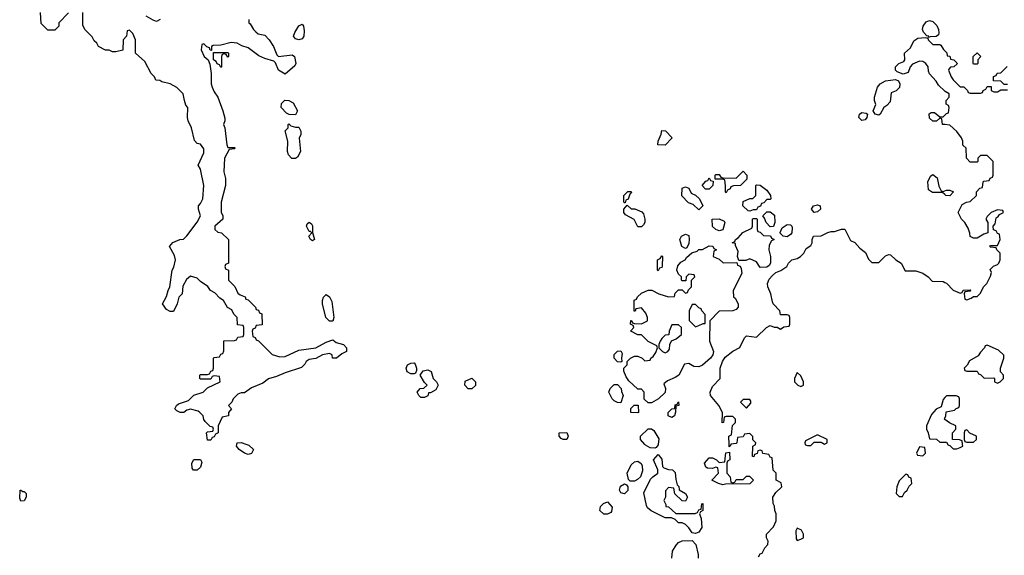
# Model space of a CAD drawing. Header units: inches. Extents: x 2710751 to 2829008, y 857003 to 965602.
# Tile 113 of 256: x 2744543 to 2750351, y 879346 to 882508. Entities that reach past the tile are written whole.
import ezdxf

# ---------------------------------------------------------------- set-up
doc = ezdxf.new("R2010")
doc.units = ezdxf.units.IN
doc.header["$MEASUREMENT"] = 0
for name, color, linetype in [('C7847', 7, 'Continuous'), ('C7848', 7, 'Continuous'), ('C7857', 7, 'Continuous'), ('C7858', 7, 'Continuous')]:
    doc.layers.add(name, color=color, linetype=linetype)

msp = doc.modelspace()

# ---------------------------------------------------------------- linework, layer by layer
at = {"layer": 'C7847', "color": 2, "elevation": 14}
for points in [[(2745882.6, 880000), (2745895.3, 879995.3), (2745922, 879970), (2745910, 879948), (2745890, 879942), (2745869.1, 879949.1), (2745838, 879970), (2745822, 879990), (2745824, 880000)], [(2748310.2, 880000), (2748310, 879998), (2748298, 879982), (2748290, 879979), (2748261.2, 879981.2), (2748235.3, 879995.3), (2748231.4, 880000)], [(2748737.3, 880000), (2748734, 879990), (2748727.3, 879987.3), (2748727.1, 880000)], [(2748902, 879338), (2748910, 879354), (2748922, 879358), (2748938, 879390), (2748955.3, 879410), (2748958, 879430), (2748948.7, 879450), (2748948.4, 879471.6), (2748990, 879514), (2749006, 879550), (2749006, 879590), (2748998, 879610), (2748996.4, 879636.4), (2748987.3, 879652.7), (2748986, 879690), (2749003.1, 879716.9), (2749038, 879750), (2749034.6, 879774.6), (2749006, 879790), (2749006, 879830), (2748988.4, 879848.4), (2748982, 879922), (2748970, 879926), (2748962, 879942), (2748927.3, 879947.3), (2748922, 879962), (2748910, 879966), (2748898, 879962), (2748892.7, 879947.3), (2748878, 879942), (2748872.7, 879927.3), (2748866, 879930), (2748868, 879990), (2748882, 879998), (2748882.7, 880000)], [(2749177.3, 880000), (2749178, 879998), (2749190, 879994), (2749210, 879994), (2749216, 880000)], [(2748389, 879330), (2748394, 879370), (2748414.6, 879405.4), (2748430, 879422), (2748450, 879432), (2748510, 879434), (2748530.7, 879410.7), (2748546, 879350), (2748546, 879330)]]:
    msp.add_lwpolyline(points, dxfattribs=at)
for points in [[(2748750, 879774), (2748762, 879778), (2748770, 879794), (2748810, 879794), (2748830, 879814), (2748847.3, 879812.7), (2748872, 879790), (2748850, 879768.7), (2748706, 879766), (2748690, 879762), (2748666, 879770), (2748626, 879790), (2748666, 879830), (2748662, 879862), (2748650, 879866), (2748630, 879858), (2748600.4, 879860.4), (2748590, 879866), (2748582, 879890), (2748610, 879922), (2748630, 879922), (2748654, 879910), (2748670, 879894), (2748702, 879898), (2748708.4, 879951.6), (2748730, 879954), (2748732, 879910), (2748718, 879902), (2748714, 879890), (2748714, 879830), (2748734, 879810), (2748738, 879778)], [(2749850, 879986), (2749834, 879950), (2749838, 879938), (2749870, 879934), (2749886, 879950), (2749882, 879982)], [(2745590, 879848), (2745568.4, 879848.4), (2745560.4, 879860.4), (2745558, 879890), (2745570, 879912), (2745610, 879912), (2745616.9, 879896.9), (2745610, 879866)], [(2748143.7, 879783.7), (2748134.2, 879794.2), (2748127.3, 879830), (2748150, 879880.7), (2748170, 879898.8), (2748190, 879901), (2748208, 879888), (2748214.6, 879874.6), (2748216.1, 879843.9), (2748204.9, 879810), (2748187.1, 879792.9), (2748170, 879784.5)], [(2748470, 879666), (2748450, 879668), (2748408.4, 879708.4), (2748402, 879742), (2748370, 879746), (2748352.7, 879727.3), (2748352, 879690), (2748342, 879670), (2748354, 879646), (2748354, 879634), (2748370, 879632), (2748412.7, 879592.7), (2748527.3, 879592.7), (2748542, 879598), (2748550, 879614), (2748562, 879618), (2748566, 879650), (2748572.7, 879652.7), (2748572, 879610), (2748558, 879602), (2748554, 879590), (2748563.6, 879563.6), (2748566, 879510), (2748550, 879482), (2748530, 879475.3), (2748510, 879478), (2748490, 879508), (2748470, 879528), (2748450, 879538), (2748430, 879538), (2748410, 879558), (2748387.3, 879567.3), (2748350, 879568), (2748268.4, 879608.4), (2748247.3, 879627.3), (2748240.4, 879640.4), (2748224.7, 879715.3), (2748264.7, 879795.3), (2748278, 879810), (2748308, 879830), (2748308, 879850), (2748282, 879910), (2748310, 879942), (2748330, 879914), (2748334, 879870), (2748342, 879862), (2748370, 879852), (2748394, 879850), (2748410, 879834), (2748412.7, 879792.7), (2748422, 879762), (2748431.6, 879751.6), (2748432.7, 879732.7), (2748471.1, 879711.1), (2748482, 879690)], [(2749770, 879826), (2749730, 879786), (2749718, 879750), (2749714, 879710), (2749730, 879694), (2749750, 879694), (2749763.1, 879716.9), (2749778, 879730), (2749790, 879754), (2749806, 879770), (2749802, 879802), (2749787.3, 879807.3), (2749782, 879822)], [(2744562, 879722), (2744570, 879722), (2744582, 879710), (2744582, 879690), (2744570, 879668), (2744550, 879666), (2744543.1, 879683.1), (2744546, 879730), (2744548.9, 879731.1)], [(2748110, 879709.4), (2748090, 879714), (2748080.9, 879730), (2748086.2, 879753.8), (2748110, 879767.3), (2748122.8, 879762.8), (2748130.6, 879750.6), (2748130.4, 879729.6)], [(2748010, 879588), (2747988.4, 879588.4), (2747966, 879610), (2747970, 879634), (2747987.3, 879652.7), (2748010, 879662), (2748038, 879630), (2748034.8, 879605.2), (2748030, 879598)], [(2749130, 879506), (2749122, 879490), (2749123.6, 879443.6), (2749130, 879434), (2749150, 879442), (2749166, 879450), (2749166, 879470), (2749154.6, 879494.6)]]:
    msp.add_lwpolyline(points, close=True, dxfattribs=at)
at = {"layer": 'C7848', "color": 2}
for points, elevation in [([(2744831.3, 882548.7), (2744774, 882490), (2744774, 882470), (2744750, 882446), (2744710, 882446), (2744670, 882486), (2744666, 882550)], 14), ([(2745894, 882510), (2745894, 882490), (2745903.6, 882483.6), (2745922, 882450), (2745935.3, 882435.3), (2745950, 882424.7), (2745990, 882416), (2746014.8, 882390), (2746040.7, 882350), (2746060.7, 882300.7), (2746070, 882291.3), (2746150, 882301), (2746164.7, 882290), (2746172, 882250), (2746165.4, 882234.6), (2746110, 882186), (2746069.3, 882209.3), (2746052.9, 882252.9), (2746043.1, 882263.1), (2745990, 882278), (2745954.6, 882294.6), (2745890, 882342), (2745853.6, 882353.6), (2745826, 882370), (2745790, 882374), (2745730, 882358), (2745683.6, 882356.4), (2745674, 882350), (2745674, 882326), (2745667.3, 882327.3), (2745662, 882342), (2745647.3, 882347.3), (2745630, 882366), (2745618, 882362), (2745614, 882330), (2745632, 882290), (2745654, 882270), (2745664.7, 882244.7), (2745672, 882190), (2745672, 882130), (2745678, 882110), (2745690, 882082), (2745711, 882051), (2745742, 881970), (2745752.7, 881927.3), (2745754, 881910), (2745744.7, 881890), (2745754, 881870), (2745764.7, 881770), (2745770, 881754), (2745810, 881754), (2745814, 881750), (2745810, 881746), (2745778, 881742), (2745752, 881690), (2745747.3, 881610), (2745758, 881570), (2745758, 881530), (2745731.3, 881430), (2745731.6, 881371.6), (2745742, 881350), (2745742, 881330), (2745694, 881290), (2745694, 881270), (2745712.7, 881252.7), (2745734, 881250), (2745774, 881210), (2745774, 881070), (2745758, 881062), (2745754, 881050), (2745758, 881038), (2745774, 881030), (2745774, 880970), (2745812.7, 880932.7), (2745830, 880894), (2745843.6, 880883.6), (2745872.7, 880872.7), (2745878, 880858), (2745890, 880854), (2745934, 880810), (2745938, 880798), (2745952.7, 880792.7), (2745958, 880778), (2745971.6, 880771.6), (2745972.7, 880707.3), (2745938, 880702), (2745932.7, 880687.3), (2745918, 880682), (2745914, 880670), (2745918, 880638), (2745932.7, 880632.7), (2745938, 880618), (2745952.7, 880612.7), (2746031.6, 880531.6), (2746076.9, 880516.9), (2746110, 880518.8), (2746190, 880558), (2746290, 880571), (2746350, 880604.7), (2746390, 880618), (2746410, 880602), (2746454, 880590), (2746471.6, 880571.6), (2746471.6, 880548.4), (2746443.6, 880536.4), (2746411.1, 880508.9), (2746389.1, 880509.1), (2746386, 880530), (2746370, 880538), (2746330, 880528.7), (2746290, 880508.7), (2746250, 880502), (2746232, 880490), (2746226, 880474), (2746206, 880454), (2746110, 880424), (2746058.8, 880401.2), (2746010, 880388.7), (2745977.3, 880362.7), (2745910, 880335.3), (2745870, 880306), (2745850, 880306), (2745830, 880298), (2745802, 880270), (2745794, 880250), (2745774, 880230), (2745792, 880210), (2745774, 880190), (2745774, 880170), (2745738, 880162), (2745714, 880110), (2745714, 880070), (2745698, 880062), (2745690, 880046), (2745678, 880042), (2745670, 880026), (2745650, 880026), (2745646, 880070), (2745650, 880074), (2745682, 880078), (2745686, 880090), (2745682, 880102), (2745667.3, 880107.3), (2745636.4, 880136.4), (2745628.4, 880148.4), (2745626, 880170), (2745606, 880190), (2745596.4, 880196.4), (2745550, 880208), (2745530, 880202), (2745510.8, 880189.2), (2745489.1, 880189.1), (2745470, 880198), (2745458, 880210), (2745468, 880230), (2745480.2, 880239.8), (2745539.3, 880260.7), (2745570, 880291.3), (2745626, 880310), (2745650, 880334), (2745726, 880370), (2745722, 880402), (2745690, 880406), (2745678, 880402), (2745670, 880386), (2745610, 880386), (2745606, 880390), (2745606, 880410), (2745610, 880414), (2745650, 880414), (2745662, 880418), (2745670, 880434), (2745682, 880438), (2745686, 880450), (2745686, 880510), (2745690, 880514), (2745722, 880518), (2745730, 880534), (2745742, 880538), (2745747.3, 880552.7), (2745747.3, 880612.7), (2745810, 880614), (2745822, 880618), (2745830, 880634), (2745862, 880638), (2745866, 880650), (2745866, 880690), (2745862, 880702), (2745827.3, 880707.3), (2745826, 880750), (2745806, 880770), (2745794.6, 880794.6), (2745768.9, 880808.9), (2745746, 880850), (2745723.1, 880863.1), (2745694.6, 880894.6), (2745668, 880910), (2745653.2, 880933.2), (2745610, 880962), (2745590, 880982), (2745550, 880994), (2745526.4, 880973.6), (2745505.4, 880934.6), (2745502, 880890), (2745482, 880870), (2745472, 880830), (2745450, 880786), (2745430, 880786), (2745410, 880798), (2745386, 880830), (2745410, 880874), (2745418, 880910), (2745428, 880930), (2745442, 881030), (2745453.2, 881046.8), (2745462, 881090), (2745456.4, 881116.4), (2745426, 881170), (2745447.3, 881192.7), (2745488.7, 881211.3), (2745510, 881212), (2745530, 881231.3), (2745590, 881312), (2745608.7, 881350), (2745598, 881390), (2745598, 881410), (2745610, 881422), (2745624, 881450), (2745628.7, 881530), (2745610, 881626), (2745595.3, 881650), (2745630, 881722), (2745630, 881746), (2745610, 881774), (2745590, 881778), (2745574, 881794), (2745556, 881870), (2745537.2, 881910), (2745533.2, 881930), (2745534, 881990), (2745524, 882004), (2745515.3, 882030), (2745508, 882070), (2745470, 882108), (2745430, 882128.7), (2745381.2, 882141.2), (2745370, 882148), (2745346, 882150), (2745338, 882170), (2745318, 882190), (2745280.4, 882260.4), (2745226, 882310), (2745226, 882390), (2745210, 882426), (2745190, 882446), (2745178, 882442), (2745174, 882410), (2745154, 882390), (2745151.6, 882328.4), (2745110, 882318), (2745090, 882318), (2745070, 882328), (2745050, 882328), (2745008.7, 882348.7), (2744998, 882370), (2744983.1, 882383.1), (2744970, 882406), (2744928, 882450), (2744916.4, 882476.4), (2744915.3, 882550)], 14), ([(2745371, 882509), (2745350, 882498), (2745330, 882505.2), (2745290, 882529.4)], 10), ([(2750000, 882086.1), (2749962, 882122), (2749950, 882146), (2749908.9, 882188.9), (2749903.1, 882203.1), (2749901.2, 882230), (2749888.7, 882250), (2749870, 882261.2), (2749850, 882264), (2749810, 882245.2), (2749794.8, 882230), (2749783.5, 882196.5), (2749753.7, 882186.3), (2749719.3, 882199.3), (2749709.2, 882210), (2749708.7, 882230), (2749728.7, 882250), (2749758, 882262), (2749764, 882270), (2749762, 882310), (2749798, 882342), (2749817.2, 882382.8), (2749840.4, 882399.6), (2749883.6, 882403.6), (2749899.6, 882399.6), (2749902, 882390), (2749930, 882362), (2749970, 882362), (2749976.9, 882356.9), (2749991.6, 882331.6), (2750000, 882323.2)], 14), ([(2750000, 881888.7), (2749986, 881890), (2749982, 881922), (2749970, 881926), (2749952, 881908), (2749930, 881908), (2749910, 881926), (2749908, 881952), (2749920.4, 881959.6), (2749939.6, 881959.6), (2749970, 881934), (2749990, 881934), (2750000, 881944)], 14), ([(2750000, 881475.6), (2749987.3, 881487.3), (2749928.4, 881488.4), (2749904, 881504), (2749899, 881550), (2749916.4, 881583.6), (2749930, 881594), (2749955.3, 881575.3), (2749964.7, 881524.7), (2749978, 881498), (2749990, 881494), (2750000, 881498)], 14), ([(2748727.1, 880000), (2748726, 880050), (2748742, 880058), (2748748, 880112), (2748766, 880130), (2748766, 880150), (2748750, 880166), (2748710, 880166), (2748698, 880162), (2748694, 880130), (2748687.3, 880127.3), (2748688, 880190), (2748668, 880230), (2748618, 880290), (2748615.3, 880310), (2748630, 880342), (2748675.3, 880390), (2748675.3, 880450), (2748689.2, 880490.8), (2748704.7, 880515.3), (2748749.1, 880550.9), (2748790, 880572), (2748818, 880630), (2748830, 880642), (2748890, 880634), (2748948, 880690), (2748970, 880702), (2748992.7, 880692.7), (2749012, 880692), (2749030, 880682), (2749050, 880694), (2749082, 880698), (2749086, 880710), (2749086, 880750), (2749082, 880762), (2749070, 880766), (2749030, 880766), (2749026, 880790), (2748988, 880830), (2748983.1, 880843.1), (2748974, 880890), (2748955.3, 880930), (2748954, 880950), (2748964, 880976), (2748983.1, 880996.9), (2749004, 881016), (2749032.9, 881027.1), (2749068, 881050), (2749078, 881070), (2749098, 881090), (2749130, 881098), (2749148, 881110), (2749168, 881130), (2749183.1, 881156.9), (2749210, 881174), (2749218, 881190), (2749218, 881210), (2749226, 881230), (2749270, 881231.3), (2749310, 881251.3), (2749330, 881258), (2749350, 881258), (2749390, 881272), (2749411.3, 881271.3), (2749444.7, 881204.7), (2749470, 881192), (2749499.6, 881159.6), (2749532.7, 881132.7), (2749550, 881094), (2749570, 881074), (2749610, 881074), (2749650, 881114), (2749670, 881122), (2749679.6, 881119.6), (2749712, 881090), (2749742, 881070), (2749766, 881026), (2749830, 881024.7), (2749870, 881011.3), (2749902, 880990), (2749924.7, 880964.7), (2749990, 880962), (2750000, 880957)], 14), ([(2750000, 880277), (2749990, 880266), (2749978, 880222), (2749950, 880208), (2749922, 880178), (2749892, 880110), (2749892, 880090), (2749902, 880070), (2749910, 880034), (2749951.6, 880031.6), (2749970, 880014), (2750000, 880014)], 14), ([(2750000, 880148.5), (2749998, 880150), (2750000, 880155)], 14), ([(2748231.4, 880000), (2748206, 880030), (2748206, 880050), (2748250, 880092), (2748270, 880092), (2748283.6, 880083.6), (2748313.2, 880033.2), (2748310.2, 880000)], 14), ([(2748882.7, 880000), (2748886, 880010), (2748868.4, 880028.4), (2748867.3, 880047.3), (2748850, 880066), (2748818, 880062), (2748810, 880046), (2748778, 880042), (2748774, 880010), (2748770, 880006), (2748738, 880002), (2748737.3, 880000)], 14), ([(2745824, 880000), (2745826, 880010), (2745850, 880012), (2745882.6, 880000)], 14), ([(2749216, 880000), (2749230, 880014), (2749270, 880014), (2749290, 880002), (2749306, 880010), (2749306, 880030), (2749250, 880058), (2749178, 880022), (2749174, 880010), (2749177.3, 880000)], 14)]:
    msp.add_lwpolyline(points, dxfattribs=dict(at, elevation=elevation))
at = {"layer": 'C7848', "color": 2, "elevation": 14}
for points in [[(2746190, 882389), (2746170, 882395.3), (2746159, 882410), (2746166.8, 882433.2), (2746190, 882472), (2746210, 882482), (2746218, 882470), (2746222, 882442), (2746218.8, 882410), (2746210, 882395.3)], [(2749902, 882402), (2749906, 882410), (2749893.2, 882413.2), (2749873.6, 882433.6), (2749868, 882450), (2749873.2, 882470), (2749890, 882496), (2749910, 882502.8), (2749930, 882498), (2749953, 882473), (2749962.8, 882450), (2749964.7, 882430), (2749962, 882418), (2749950, 882408), (2749912.7, 882407.3)], [(2745770, 882286), (2745762, 882302), (2745750, 882306), (2745738, 882302), (2745734, 882290), (2745734, 882230), (2745730, 882226), (2745722, 882242), (2745707.3, 882247.3), (2745702, 882262), (2745686, 882270), (2745686, 882314), (2745770, 882314), (2745774, 882310), (2745774, 882290)], [(2749610, 881945.2), (2749588.7, 881950), (2749577.2, 881970), (2749592.9, 882007.1), (2749586, 882030), (2749586, 882050), (2749602.7, 882110), (2749619, 882130), (2749650, 882146.8), (2749710, 882154.8), (2749727.3, 882147.3), (2749734, 882130), (2749732.3, 882107.7), (2749712.3, 882087.7), (2749683.8, 882076.2), (2749676.9, 882023.1), (2749658.7, 882001.3), (2749641, 881990), (2749618, 881950)], [(2746170, 881946), (2746132.7, 881947.3), (2746116.4, 881956.4), (2746086, 881990), (2746087.3, 882012.7), (2746108, 882032), (2746131.6, 882031.6), (2746156.9, 882016.9), (2746182, 881970)], [(2749510, 881912.7), (2749492.7, 881930), (2749497.2, 881950), (2749510, 881960.7), (2749535.9, 881955.9), (2749544.7, 881950), (2749540.7, 881930), (2749530, 881917.2)], [(2746170, 881874), (2746190, 881874), (2746202, 881850), (2746202, 881830), (2746191.6, 881808.4), (2746198.8, 881730), (2746182.8, 881697.2), (2746170, 881688.7), (2746149.3, 881689.3), (2746129.4, 881709.4), (2746122.7, 881730), (2746124, 881790), (2746109, 881851), (2746126, 881870), (2746126, 881890), (2746130, 881894), (2746142, 881882)], [(2748350, 881768), (2748308, 881770), (2748308.4, 881791.6), (2748327.3, 881832.7), (2748330, 881854), (2748352.7, 881852.7), (2748392, 881810)], [(2748710, 881486), (2748706, 881490), (2748707.3, 881527.3), (2748702, 881562), (2748690, 881566), (2748646, 881566), (2748646, 881590), (2748650, 881594), (2748670, 881594), (2748678, 881578), (2748690, 881574), (2748770, 881572), (2748810, 881614), (2748832, 881590), (2748832.7, 881567.3), (2748794, 881530), (2748752.7, 881527.3), (2748738, 881522), (2748734, 881510), (2748718, 881502)], [(2748550, 881386), (2748516.4, 881416.4), (2748487.3, 881427.3), (2748448.9, 881468.9), (2748450, 881514), (2748470, 881522), (2748490, 881514), (2748504.7, 881484.7), (2748530, 881472), (2748554, 881450), (2748572, 881410)], [(2748610, 881508), (2748588.4, 881508.4), (2748568.7, 881530), (2748590, 881554), (2748602, 881558), (2748610, 881574), (2748618, 881558), (2748634, 881554), (2748631.6, 881528.4)], [(2748850, 881378), (2748840.4, 881380.4), (2748808, 881410), (2748810, 881434), (2748850, 881452), (2748867.3, 881452.7), (2748886, 881470), (2748886, 881530), (2748890, 881534), (2748910, 881532), (2748950, 881502), (2748972, 881470), (2748974, 881450), (2748970, 881446), (2748950, 881446), (2748932.7, 881427.3), (2748918, 881422), (2748912.7, 881407.3), (2748898, 881402), (2748890, 881386), (2748870, 881386)], [(2748110, 881426), (2748106, 881430), (2748106, 881470), (2748130, 881494), (2748150, 881494), (2748152, 881490), (2748142, 881478), (2748131.6, 881448.4), (2748118, 881442), (2748114, 881426)], [(2748190, 881286), (2748168.4, 881328.4), (2748116.4, 881356.4), (2748106, 881370), (2748106, 881390), (2748126, 881414), (2748150, 881392), (2748171.6, 881391.6), (2748212.7, 881372.7), (2748222, 881362), (2748231.1, 881331.1), (2748231.3, 881310), (2748223.6, 881296.4), (2748210, 881286)], [(2749230, 881369.3), (2749214, 881390), (2749225.2, 881410), (2749250, 881415.5), (2749264.7, 881410), (2749266, 881390), (2749250, 881374)], [(2748970, 881286), (2748946, 881310), (2748936.4, 881336.4), (2748926, 881350), (2748950, 881374), (2748970, 881374), (2748994.8, 881354.8), (2748998, 881310), (2748990, 881288)], [(2746270, 881202), (2746258, 881210), (2746249.2, 881230), (2746266, 881250), (2746258, 881258), (2746250, 881258), (2746235.3, 881290), (2746238, 881302), (2746250, 881312), (2746263.6, 881303.6), (2746270.7, 881290.7), (2746271.1, 881251.1), (2746282, 881210)], [(2748670, 881262), (2748650, 881268.7), (2748630, 881288), (2748628.7, 881331.3), (2748670, 881332), (2748698, 881318), (2748702, 881310), (2748690, 881268)], [(2748910, 881046), (2748890, 881078), (2748850, 881095.3), (2748827.3, 881087.3), (2748786, 881086), (2748778, 881110), (2748780.4, 881140.4), (2748766, 881174), (2748766, 881186), (2748746, 881190), (2748762, 881198), (2748766, 881210), (2748780.4, 881219.6), (2748808.9, 881251.1), (2748862, 881278), (2748866, 881290), (2748866, 881330), (2748870, 881334), (2748890, 881334), (2748894, 881330), (2748894, 881270), (2748898, 881258), (2748910, 881254), (2748930, 881234), (2748971.6, 881231.6), (2748978, 881218), (2748994, 881210), (2748978, 881202), (2748963.6, 881176.4), (2748962, 881150), (2748971.3, 881110), (2748971.3, 881070), (2748963.6, 881056.4), (2748950, 881048)], [(2749070, 881225.2), (2749046, 881230), (2749028, 881248), (2749028.4, 881251.6), (2749041.2, 881278.8), (2749070, 881298), (2749090, 881296), (2749098, 881290), (2749099.8, 881279.8), (2749097.3, 881250), (2749090, 881239)], [(2748470, 881158), (2748449.1, 881169.1), (2748438, 881210), (2748446, 881230), (2748470, 881242), (2748490, 881234), (2748492, 881210), (2748490, 881186), (2748478, 881162)], [(2748692.7, 881072.7), (2748774, 881074), (2748778, 881058), (2748792.7, 881052.7), (2748799.6, 881039.6), (2748802, 881010), (2748752, 880910), (2748752.7, 880872.7), (2748763.6, 880863.6), (2748782, 880830), (2748782, 880810), (2748770, 880798), (2748750, 880788.7), (2748670, 880788), (2748614, 880730), (2748612, 880610), (2748636, 880550), (2748631.3, 880530), (2748618, 880510), (2748570, 880468), (2748550, 880458), (2748520.4, 880460.4), (2748490, 880478), (2748465.4, 880474.6), (2748431.1, 880408.9), (2748410, 880395.3), (2748363.6, 880376.4), (2748342, 880358), (2748352, 880330), (2748350, 880308), (2748310.9, 880269.1), (2748270, 880246), (2748250, 880246), (2748227.3, 880267.3), (2748226, 880310), (2748210, 880326), (2748190, 880326), (2748136.4, 880376.4), (2748120.4, 880400.4), (2748107.3, 880432.7), (2748106, 880450), (2748126, 880470), (2748126, 880490), (2748146, 880510), (2748170, 880522), (2748190, 880522), (2748214, 880510), (2748230, 880494), (2748262, 880498), (2748266, 880510), (2748280.4, 880519.6), (2748296.4, 880543.6), (2748306, 880570), (2748302, 880582), (2748250, 880608), (2748210, 880648), (2748188.4, 880648.4), (2748148.4, 880668.4), (2748148.4, 880671.6), (2748166, 880690), (2748162, 880702), (2748146, 880710), (2748147.3, 880732.7), (2748152.7, 880732.7), (2748158, 880718), (2748170, 880714), (2748210, 880712), (2748246, 880730), (2748246, 880750), (2748236.4, 880776.4), (2748210, 880806), (2748178, 880802), (2748172.7, 880787.3), (2748167.3, 880787.3), (2748168.4, 880851.6), (2748182, 880858), (2748187.3, 880872.7), (2748210, 880894), (2748250, 880912), (2748271.6, 880911.6), (2748314, 880890), (2748370, 880872), (2748406, 880874), (2748410, 880894), (2748430, 880914), (2748450, 880914), (2748470, 880894), (2748482, 880898), (2748487.3, 880912.7), (2748506, 880930), (2748506, 880970), (2748526, 880990), (2748522, 881002), (2748490, 881006), (2748474, 880990), (2748472.7, 880967.3), (2748450, 880966), (2748446, 880970), (2748446, 880990), (2748430, 881006), (2748419, 881030), (2748424.7, 881055.3), (2748442.7, 881077.3), (2748468, 881090), (2748476.4, 881103.6), (2748508, 881132), (2748539, 881141), (2748550, 881151.3), (2748570, 881152), (2748610, 881172), (2748631.6, 881171.6), (2748638, 881158), (2748654, 881150), (2748638, 881142), (2748634, 881110), (2748670, 881094)], [(2748310, 881026), (2748306, 881030), (2748306, 881090), (2748322, 881098), (2748330, 881114), (2748334, 881110), (2748332.7, 881052.7), (2748330, 881046), (2748318, 881042)], [(2746370, 880728), (2746349, 880750), (2746329.3, 880830), (2746329.3, 880850), (2746335.3, 880870), (2746350, 880884.7), (2746370, 880872), (2746383.5, 880843.5), (2746396, 880750), (2746390, 880728)], [(2748530, 880826), (2748510, 880826), (2748492, 880790), (2748492.7, 880732.7), (2748530, 880694), (2748550, 880702), (2748574, 880714), (2748586, 880714), (2748587.3, 880767.3), (2748566, 880790), (2748562, 880802), (2748550, 880806)], [(2748430, 880706), (2748390, 880706), (2748374, 880670), (2748372.7, 880647.3), (2748350, 880646), (2748330, 880626), (2748322, 880610), (2748314, 880590), (2748314, 880570), (2748334, 880550), (2748350, 880542), (2748366, 880550), (2748376.4, 880563.6), (2748378, 880590), (2748387.3, 880612.7), (2748416.4, 880623.6), (2748446, 880650), (2748446, 880690)], [(2748090, 880486), (2748070, 880488.7), (2748049.2, 880510), (2748049.4, 880530.6), (2748070, 880552), (2748090, 880554), (2748096.9, 880536.9), (2748092, 880510), (2748094, 880490)], [(2746850, 880418), (2746828, 880430), (2746822, 880450), (2746830, 880471.3), (2746850, 880481), (2746870, 880482), (2746875.3, 880475.3), (2746884.7, 880450), (2746883.6, 880436.4), (2746878, 880422), (2746870, 880418)], [(2746910, 880278), (2746898, 880290), (2746888, 880310), (2746906, 880330), (2746927.3, 880332.7), (2746946, 880350), (2746930, 880366), (2746906, 880410), (2746924, 880436), (2746950, 880441), (2746970, 880432), (2746982, 880390), (2747002, 880370), (2747011.3, 880350), (2746996.9, 880323.1), (2746966, 880306), (2746954, 880306), (2746950, 880288), (2746930, 880278)], [(2749130, 880426), (2749114, 880390), (2749114, 880370), (2749134, 880350), (2749150, 880342), (2749166, 880350), (2749166, 880370), (2749150, 880406)], [(2747210, 880329), (2747189.2, 880329.2), (2747168, 880350), (2747170, 880374), (2747210, 880392), (2747232, 880370), (2747230.9, 880349.1)], [(2748090, 880246), (2748070, 880248), (2748050, 880258), (2748038, 880270), (2748018, 880310), (2748026, 880330), (2748050, 880354), (2748070, 880354), (2748091.6, 880331.6), (2748092.7, 880312.7), (2748102, 880290)], [(2748390, 880159), (2748368, 880170), (2748368, 880190), (2748390, 880211.3), (2748407.3, 880212.7), (2748410, 880234), (2748422, 880238), (2748430, 880252), (2748432, 880230), (2748414, 880226), (2748411.3, 880191.3), (2748404.7, 880170)], [(2748850, 880266), (2748810, 880266), (2748794, 880250), (2748830, 880214), (2748856.4, 880243.6), (2748856.4, 880256.4)], [(2748190, 880188), (2748148.4, 880188.4), (2748147.3, 880212.7), (2748168.4, 880231.6), (2748192, 880232), (2748194, 880190)], [(2747748.9, 880028.9), (2747736.4, 880036.4), (2747726, 880050), (2747726, 880070), (2747771.3, 880071.3), (2747778, 880050), (2747770, 880029)]]:
    msp.add_lwpolyline(points, close=True, dxfattribs=at)
at = {"layer": 'C7857', "color": 2, "elevation": 14}
msp.add_lwpolyline([(2750017, 880000), (2750018, 879998), (2750030, 879994), (2750050, 879974), (2750070, 879974), (2750090, 879982), (2750106, 879990), (2750104.8, 880000)], dxfattribs=at)
at = {"layer": 'C7858', "color": 2, "elevation": 14}
for points in [[(2750000, 882323.2), (2750011.6, 882311.6), (2750014, 882294), (2750030, 882292), (2750034, 882274), (2750054, 882270), (2750070, 882254), (2750072, 882248), (2750054, 882230), (2750032.7, 882227.3), (2750023.6, 882216.4), (2750022, 882210), (2750038, 882170), (2750050, 882152), (2750090, 882112), (2750111.6, 882111.6), (2750134, 882090), (2750138, 882078), (2750150, 882074), (2750210, 882074), (2750222, 882078), (2750226, 882090), (2750242, 882098), (2750250, 882114), (2750272.7, 882112.7), (2750274, 882090), (2750290, 882082), (2750310, 882082), (2750330, 882094), (2750370, 882094)], [(2750370, 882126), (2750350, 882126), (2750330, 882146), (2750287.3, 882147.3), (2750287.3, 882172.7), (2750302, 882178), (2750308.4, 882191.6), (2750330, 882194), (2750368, 882232)], [(2750000, 881944), (2750010, 881954), (2750022, 881958), (2750026, 881990), (2750022, 882002), (2750008.4, 882008.4), (2750008, 882030), (2750026, 882050), (2750026, 882070), (2750003.1, 882083.1), (2750000, 882086.1)], [(2750000, 880957), (2750010, 880952), (2750050, 880912), (2750090, 880894), (2750102, 880898), (2750108.4, 880911.6), (2750150, 880914), (2750154, 880910), (2750150, 880906), (2750118, 880902), (2750114, 880890), (2750118, 880858), (2750130, 880854), (2750156.4, 880863.6), (2750170, 880874), (2750190, 880874), (2750210, 880894), (2750228, 880930), (2750248, 880950), (2750270, 880994), (2750275.3, 881015.3), (2750267.3, 881032.7), (2750287.3, 881052.7), (2750310, 881062), (2750318, 881070), (2750326, 881090), (2750326, 881130), (2750306, 881150), (2750302, 881162), (2750270, 881166), (2750266, 881170), (2750270, 881174), (2750310, 881174), (2750326, 881210), (2750322, 881242), (2750310, 881246), (2750302, 881262), (2750287.3, 881267.3), (2750286, 881290), (2750296.4, 881303.6), (2750302, 881338), (2750314.6, 881345.4), (2750322, 881358), (2750346, 881370), (2750342, 881382), (2750310, 881386), (2750274, 881370), (2750250, 881346), (2750242, 881330), (2750254, 881310), (2750254, 881250), (2750230, 881242), (2750190, 881218), (2750170, 881218), (2750149, 881229), (2750148.4, 881248.4), (2750138, 881278), (2750118, 881310), (2750098, 881330), (2750078, 881370), (2750103.1, 881416.9), (2750128.4, 881431.6), (2750150, 881434), (2750186, 881470), (2750187.3, 881492.7), (2750207.3, 881512.7), (2750222, 881518), (2750226, 881550), (2750230, 881554), (2750262, 881558), (2750267.3, 881572.7), (2750282, 881578), (2750286, 881590), (2750286, 881670), (2750250, 881706), (2750210, 881706), (2750194, 881690), (2750194, 881670), (2750190, 881666), (2750150, 881666), (2750128, 881690), (2750126, 881750), (2750107.3, 881767.3), (2750106, 881790), (2750098, 881810), (2750070, 881848), (2750030, 881886), (2750000, 881888.7)], [(2750000, 881498), (2750010, 881502), (2750030, 881502), (2750051.3, 881491.3), (2750030, 881468), (2750006, 881470), (2750000, 881475.6)], [(2750000, 880155), (2750006, 880170), (2750007.3, 880192.7), (2750058, 880202), (2750067.3, 880212.7), (2750082, 880218), (2750086, 880230), (2750086, 880270), (2750082, 880282), (2750067.3, 880287.3), (2750010, 880288), (2750000, 880277)], [(2750104.8, 880000), (2750102, 880022), (2750087.3, 880027.3), (2750046, 880030), (2750046, 880070), (2750066, 880090), (2750066, 880110), (2750027.3, 880127.3), (2750000, 880148.5)], [(2750000, 880014), (2750010, 880014), (2750017, 880000)]]:
    msp.add_lwpolyline(points, dxfattribs=at)
for points in [[(2750170, 882246), (2750168, 882250), (2750168, 882290), (2750190, 882312), (2750212, 882290), (2750194, 882270), (2750194, 882250), (2750190, 882246)], [(2750250, 880586), (2750238, 880582), (2750234, 880570), (2750210, 880546), (2750196.9, 880523.1), (2750145.4, 880494.6), (2750132, 880468), (2750114, 880450), (2750118, 880438), (2750130, 880434), (2750190, 880434), (2750198, 880418), (2750210, 880414), (2750232.7, 880392.7), (2750290, 880394), (2750294, 880390), (2750294, 880370), (2750310, 880362), (2750326, 880370), (2750346, 880390), (2750346, 880410), (2750328, 880430), (2750328.7, 880450), (2750348, 880510), (2750347.3, 880527.3), (2750316.4, 880556.4)], [(2750130, 880086), (2750118, 880082), (2750114, 880070), (2750114, 880030), (2750118, 880018), (2750130, 880014), (2750170, 880014), (2750186, 880030), (2750186, 880050), (2750147.3, 880067.3)]]:
    msp.add_lwpolyline(points, close=True, dxfattribs=at)

doc.saveas('drawing.dxf')
